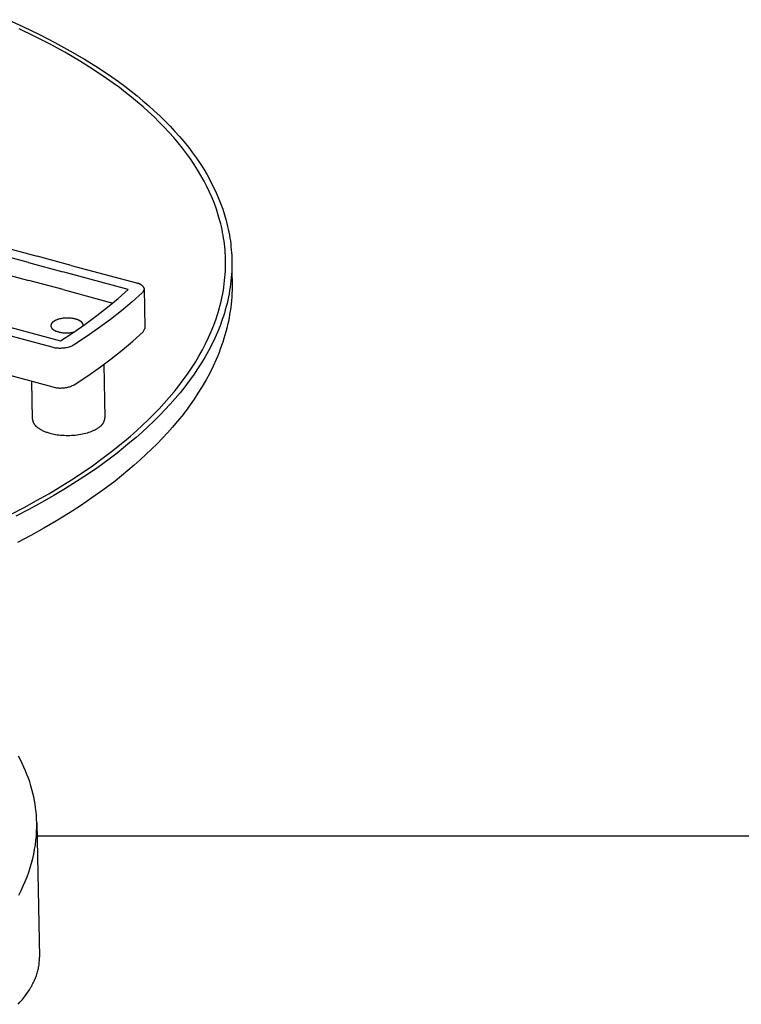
# Model space of a CAD drawing. Header units: millimetres. Extents: x 10249 to 12819, y -11746 to -10122.
# Tile 36 of 37: x 12307 to 12386, y -10567 to -10459. Entities that reach past the tile are written whole.
import ezdxf

# ---------------------------------------------------------------- set-up
doc = ezdxf.new("R2010")
doc.units = ezdxf.units.MM
doc.layers.add('Make2D$Visible$Curvas', color=7, linetype='Continuous')

msp = doc.modelspace()

# ---------------------------------------------------------------- linework, layer by layer
at = {"layer": 'Make2D$Visible$Curvas', "color": 7, "lineweight": -3, "true_color": 0xededed}
for p, q in [((12305.37, -10458.71), (12307.16, -10459.52)), ((12308.4, -10460.56), (12306.66, -10459.73)), ((12307.16, -10459.52), (12308.92, -10460.36)), ((12310.09, -10461.42), (12308.4, -10460.56)), ((12308.92, -10460.36), (12310.62, -10461.23)), ((12311.74, -10462.32), (12310.09, -10461.42)), ((12310.62, -10461.23), (12312.28, -10462.14)), ((12312.28, -10462.14), (12313.89, -10463.07)), ((12313.33, -10463.25), (12311.74, -10462.32)), ((12314.87, -10464.21), (12313.33, -10463.25)), ((12313.89, -10463.07), (12315.44, -10464.04)), ((12316.34, -10465.2), (12314.87, -10464.21)), ((12315.44, -10464.04), (12316.93, -10465.04)), ((12317.06, -10465.71), (12316.34, -10465.2)), ((12316.93, -10465.04), (12317.65, -10465.55)), ((12317.65, -10465.55), (12318.35, -10466.07)), ((12317.76, -10466.22), (12317.06, -10465.71)), ((12318.44, -10466.75), (12317.76, -10466.22)), ((12318.35, -10466.07), (12319.04, -10466.6)), ((12319.04, -10466.6), (12319.71, -10467.13)), ((12319.1, -10467.27), (12318.44, -10466.75)), ((12319.75, -10467.81), (12319.1, -10467.27)), ((12319.71, -10467.13), (12320.36, -10467.67)), ((12320.36, -10467.67), (12321, -10468.22)), ((12320.38, -10468.35), (12319.75, -10467.81)), ((12320.99, -10468.9), (12320.38, -10468.35)), ((12321, -10468.22), (12321.61, -10468.77)), ((12321.61, -10468.77), (12322.21, -10469.33)), ((12321.58, -10469.45), (12320.99, -10468.9)), ((12322.16, -10470.02), (12321.58, -10469.45)), ((12322.21, -10469.33), (12322.79, -10469.9)), ((12322.79, -10469.9), (12323.35, -10470.47)), ((12322.71, -10470.58), (12322.16, -10470.02)), ((12323.24, -10471.16), (12322.71, -10470.58)), ((12323.35, -10470.47), (12323.89, -10471.05)), ((12323.76, -10471.73), (12323.24, -10471.16)), ((12324.25, -10472.32), (12323.76, -10471.73)), ((12323.89, -10471.05), (12324.4, -10471.63)), ((12324.4, -10471.63), (12324.9, -10472.22)), ((12324.72, -10472.91), (12324.25, -10472.32)), ((12325.17, -10473.5), (12324.72, -10472.91)), ((12324.9, -10472.22), (12325.38, -10472.81)), ((12325.38, -10472.81), (12325.83, -10473.41)), ((12325.6, -10474.1), (12325.17, -10473.5)), ((12326.01, -10474.7), (12325.6, -10474.1)), ((12325.83, -10473.41), (12326.27, -10474.01)), ((12326.27, -10474.01), (12326.68, -10474.62)), ((12326.4, -10475.31), (12326.01, -10474.7)), ((12326.76, -10475.92), (12326.4, -10475.31)), ((12326.68, -10474.62), (12327.07, -10475.24)), ((12327.07, -10475.24), (12327.44, -10475.85)), ((12327.11, -10476.54), (12326.76, -10475.92)), ((12327.44, -10475.85), (12327.78, -10476.47)), ((12327.43, -10477.16), (12327.11, -10476.54)), ((12327.72, -10477.78), (12327.43, -10477.16)), ((12327.78, -10476.47), (12328.1, -10477.1)), ((12328.1, -10477.1), (12328.4, -10477.72)), ((12328, -10478.4), (12327.72, -10477.78)), ((12328.25, -10479.03), (12328, -10478.4)), ((12328.4, -10477.72), (12328.68, -10478.36)), ((12328.68, -10478.36), (12328.94, -10478.99)), ((12328.48, -10479.66), (12328.25, -10479.03)), ((12328.68, -10480.3), (12328.48, -10479.66)), ((12328.94, -10478.99), (12329.17, -10479.63)), ((12329.17, -10479.63), (12329.37, -10480.26)), ((12328.87, -10480.93), (12328.68, -10480.3)), ((12329.37, -10480.26), (12329.56, -10480.9)), ((12328.95, -10481.25), (12328.87, -10480.93)), ((12329.03, -10481.57), (12328.95, -10481.25)), ((12329.1, -10481.89), (12329.03, -10481.57)), ((12329.56, -10480.9), (12329.64, -10481.23)), ((12329.64, -10481.23), (12329.72, -10481.55)), ((12329.72, -10481.55), (12329.79, -10481.87)), ((12329.79, -10481.87), (12329.85, -10482.19)), ((12300.25, -10482.6), (12308.65, -10484.85)), ((12329.16, -10482.21), (12329.1, -10481.89)), ((12329.22, -10482.53), (12329.16, -10482.21)), ((12329.27, -10482.85), (12329.22, -10482.53)), ((12329.32, -10483.17), (12329.27, -10482.85)), ((12329.85, -10482.19), (12329.91, -10482.51)), ((12329.91, -10482.51), (12329.97, -10482.84)), ((12329.97, -10482.84), (12330.02, -10483.16)), ((12307.71, -10485.55), (12299.31, -10483.3)), ((12329.36, -10483.49), (12329.32, -10483.17)), ((12329.4, -10483.81), (12329.36, -10483.49)), ((12329.43, -10484.13), (12329.4, -10483.81)), ((12330.02, -10483.16), (12330.06, -10483.48)), ((12330.06, -10483.48), (12330.09, -10483.81)), ((12330.09, -10483.81), (12330.12, -10484.13)), ((12312.42, -10485.86), (12308.65, -10484.85)), ((12329.45, -10484.45), (12329.43, -10484.13)), ((12329.47, -10484.77), (12329.45, -10484.45)), ((12329.48, -10485.09), (12329.47, -10484.77)), ((12329.49, -10485.41), (12329.48, -10485.09)), ((12330.12, -10484.13), (12330.15, -10484.45)), ((12330.15, -10484.45), (12330.17, -10484.78)), ((12330.17, -10484.78), (12330.18, -10485.1)), ((12330.18, -10485.1), (12330.19, -10485.43)), ((12301.14, -10485.75), (12307.75, -10487.53)), ((12307.71, -10485.55), (12311.49, -10486.56)), ((12312.42, -10485.86), (12319.65, -10487.8)), ((12329.47, -10486.48), (12329.49, -10486.12)), ((12329.49, -10485.77), (12329.49, -10485.41)), ((12329.49, -10486.12), (12329.49, -10485.77)), ((12330.18, -10486.14), (12330.17, -10486.5)), ((12330.19, -10485.78), (12330.18, -10486.14)), ((12330.19, -10485.43), (12330.2, -10486.68)), ((12330.19, -10485.43), (12330.19, -10485.78)), ((12318.73, -10488.51), (12311.49, -10486.56)), ((12329.39, -10487.54), (12329.42, -10487.19)), ((12329.42, -10487.19), (12329.45, -10486.83)), ((12329.45, -10486.83), (12329.47, -10486.48)), ((12330.12, -10487.21), (12330.08, -10487.57)), ((12330.15, -10486.86), (12330.12, -10487.21)), ((12330.17, -10486.5), (12330.15, -10486.86)), ((12330.2, -10486.68), (12330.21, -10487.83)), ((12311.53, -10488.54), (12307.75, -10487.53)), ((12319.65, -10487.8), (12319.69, -10487.8)), ((12319.69, -10487.8), (12319.72, -10487.81)), ((12319.72, -10487.81), (12319.75, -10487.81)), ((12319.75, -10487.81), (12319.79, -10487.82)), ((12319.79, -10487.82), (12319.82, -10487.83)), ((12319.82, -10487.83), (12319.85, -10487.83)), ((12319.85, -10487.83), (12319.88, -10487.84)), ((12319.88, -10487.84), (12319.91, -10487.85)), ((12319.91, -10487.85), (12319.94, -10487.87)), ((12319.94, -10487.87), (12319.97, -10487.88)), ((12319.97, -10487.88), (12320, -10487.89)), ((12320, -10487.89), (12320.03, -10487.91)), ((12320.03, -10487.91), (12320.06, -10487.92)), ((12320.06, -10487.92), (12320.09, -10487.94)), ((12320.09, -10487.94), (12320.12, -10487.96)), ((12320.12, -10487.96), (12320.15, -10487.98)), ((12320.15, -10487.98), (12320.17, -10488)), ((12320.17, -10488), (12320.2, -10488.02)), ((12320.2, -10488.02), (12320.22, -10488.04)), ((12320.22, -10488.04), (12320.25, -10488.06)), ((12320.25, -10488.06), (12320.27, -10488.09)), ((12320.27, -10488.09), (12320.3, -10488.11)), ((12320.3, -10488.11), (12320.32, -10488.13)), ((12320.32, -10488.13), (12320.34, -10488.16)), ((12320.34, -10488.16), (12320.36, -10488.19)), ((12320.36, -10488.19), (12320.38, -10488.21)), ((12320.38, -10488.21), (12320.4, -10488.24)), ((12320.4, -10488.24), (12320.41, -10488.27)), ((12320.41, -10488.27), (12320.43, -10488.3)), ((12320.43, -10488.3), (12320.45, -10488.33)), ((12320.45, -10488.33), (12320.46, -10488.36)), ((12320.46, -10488.36), (12320.47, -10488.39)), ((12320.47, -10488.39), (12320.49, -10488.42)), ((12329.25, -10488.6), (12329.3, -10488.25)), ((12329.3, -10488.25), (12329.35, -10487.9)), ((12329.35, -10487.9), (12329.39, -10487.54)), ((12329.99, -10488.28), (12329.94, -10488.64)), ((12330.04, -10487.93), (12329.99, -10488.28)), ((12330.08, -10487.57), (12330.04, -10487.93)), ((12330.21, -10487.83), (12330.22, -10488.22)), ((12330.22, -10488.22), (12330.21, -10488.6)), ((12311.53, -10488.54), (12317.02, -10490.02)), ((12317.61, -10489.51), (12318.73, -10488.51)), ((12320.32, -10488.85), (12319.18, -10489.88)), ((12320.51, -10488.48), (12320.32, -10488.85)), ((12320.49, -10488.42), (12320.5, -10488.45)), ((12320.5, -10488.45), (12320.51, -10488.48)), ((12320.51, -10488.48), (12320.54, -10490.46)), ((12329.04, -10489.66), (12329.11, -10489.31)), ((12329.11, -10489.31), (12329.18, -10488.96)), ((12329.18, -10488.96), (12329.25, -10488.6)), ((12329.81, -10489.35), (12329.73, -10489.7)), ((12329.88, -10488.99), (12329.81, -10489.35)), ((12329.94, -10488.64), (12329.88, -10488.99)), ((12330.17, -10489.37), (12330.14, -10489.75)), ((12330.19, -10488.98), (12330.17, -10489.37)), ((12330.21, -10488.6), (12330.19, -10488.98)), ((12315.27, -10491.41), (12316.45, -10490.48)), ((12316.45, -10490.48), (12317.61, -10489.51)), ((12319.18, -10489.88), (12318, -10490.87)), ((12320.54, -10490.46), (12320.57, -10492.83)), ((12328.77, -10490.71), (12328.87, -10490.36)), ((12328.87, -10490.36), (12328.96, -10490.01)), ((12328.96, -10490.01), (12329.04, -10489.66)), ((12329.56, -10490.41), (12329.46, -10490.76)), ((12329.65, -10490.06), (12329.56, -10490.41)), ((12329.73, -10489.7), (12329.65, -10490.06)), ((12330.06, -10490.51), (12330, -10490.9)), ((12330.1, -10490.13), (12330.06, -10490.51)), ((12330.14, -10489.75), (12330.1, -10490.13)), ((12313.95, -10492.38), (12315.27, -10491.41)), ((12318, -10490.87), (12316.79, -10491.82)), ((12328.44, -10491.76), (12328.56, -10491.41)), ((12328.56, -10491.41), (12328.67, -10491.06)), ((12328.67, -10491.06), (12328.77, -10490.71)), ((12329.25, -10491.47), (12329.13, -10491.82)), ((12329.36, -10491.12), (12329.25, -10491.47)), ((12329.46, -10490.76), (12329.36, -10491.12)), ((12329.87, -10491.66), (12329.8, -10492.05)), ((12329.94, -10491.28), (12329.87, -10491.66)), ((12330, -10490.9), (12329.94, -10491.28)), ((12303.98, -10492.23), (12311.25, -10494.2)), ((12310.19, -10492.47), (12310.18, -10492.49)), ((12310.18, -10492.49), (12310.18, -10492.51)), ((12310.18, -10492.51), (12310.18, -10492.53)), ((12310.18, -10492.53), (12310.18, -10492.54)), ((12310.18, -10492.54), (12310.18, -10492.54)), ((12310.18, -10492.54), (12310.18, -10492.55)), ((12310.18, -10492.55), (12310.18, -10492.56)), ((12310.18, -10492.56), (12310.18, -10492.56)), ((12310.18, -10492.56), (12310.18, -10492.57)), ((12310.18, -10492.57), (12310.18, -10492.58)), ((12310.18, -10492.58), (12310.18, -10492.58)), ((12310.18, -10492.58), (12310.19, -10492.6)), ((12310.2, -10492.42), (12310.19, -10492.43)), ((12310.19, -10492.43), (12310.19, -10492.45)), ((12310.19, -10492.45), (12310.19, -10492.47)), ((12310.19, -10492.6), (12310.19, -10492.61)), ((12310.19, -10492.61), (12310.19, -10492.62)), ((12310.19, -10492.62), (12310.2, -10492.64)), ((12310.21, -10492.38), (12310.2, -10492.4)), ((12310.2, -10492.4), (12310.2, -10492.42)), ((12310.2, -10492.64), (12310.2, -10492.65)), ((12310.2, -10492.65), (12310.2, -10492.66)), ((12310.2, -10492.66), (12310.21, -10492.67)), ((12310.22, -10492.36), (12310.21, -10492.38)), ((12310.21, -10492.67), (12310.22, -10492.69)), ((12310.23, -10492.33), (12310.22, -10492.34)), ((12310.22, -10492.34), (12310.22, -10492.36)), ((12310.22, -10492.69), (12310.22, -10492.7)), ((12310.22, -10492.7), (12310.23, -10492.71)), ((12310.24, -10492.31), (12310.23, -10492.33)), ((12310.23, -10492.71), (12310.24, -10492.73)), ((12310.25, -10492.29), (12310.24, -10492.31)), ((12310.24, -10492.73), (12310.24, -10492.74)), ((12310.24, -10492.74), (12310.25, -10492.75)), ((12310.26, -10492.28), (12310.25, -10492.29)), ((12310.25, -10492.75), (12310.26, -10492.77)), ((12310.27, -10492.26), (12310.26, -10492.28)), ((12310.28, -10492.24), (12310.27, -10492.26)), ((12310.29, -10492.23), (12310.28, -10492.24)), ((12310.3, -10492.21), (12310.29, -10492.23)), ((12310.31, -10492.2), (12310.3, -10492.21)), ((12310.33, -10492.18), (12310.31, -10492.2)), ((12310.34, -10492.17), (12310.33, -10492.18)), ((12310.35, -10492.16), (12310.34, -10492.17)), ((12310.37, -10492.14), (12310.35, -10492.16)), ((12310.38, -10492.13), (12310.37, -10492.14)), ((12310.4, -10492.12), (12310.38, -10492.13)), ((12310.41, -10492.11), (12310.4, -10492.12)), ((12310.43, -10492.1), (12310.41, -10492.11)), ((12310.44, -10492.09), (12310.43, -10492.1)), ((12310.47, -10492.07), (12310.44, -10492.09)), ((12310.49, -10492.06), (12310.47, -10492.07)), ((12310.51, -10492.04), (12310.49, -10492.06)), ((12310.53, -10492.02), (12310.51, -10492.04)), ((12310.56, -10492.01), (12310.53, -10492.02)), ((12310.59, -10491.99), (12310.56, -10492.01)), ((12310.61, -10491.98), (12310.59, -10491.99)), ((12310.64, -10491.96), (12310.61, -10491.98)), ((12310.67, -10491.95), (12310.64, -10491.96)), ((12310.7, -10491.94), (12310.67, -10491.95)), ((12310.73, -10491.92), (12310.7, -10491.94)), ((12310.76, -10491.91), (12310.73, -10491.92)), ((12310.83, -10491.88), (12310.76, -10491.91)), ((12310.9, -10491.85), (12310.83, -10491.88)), ((12310.97, -10491.83), (12310.9, -10491.85)), ((12311.04, -10491.81), (12310.97, -10491.83)), ((12311.12, -10491.78), (12311.04, -10491.81)), ((12311.2, -10491.77), (12311.12, -10491.78)), ((12311.29, -10491.75), (12311.2, -10491.77)), ((12311.37, -10491.73), (12311.29, -10491.75)), ((12311.46, -10491.72), (12311.37, -10491.73)), ((12311.55, -10491.7), (12311.46, -10491.72)), ((12311.64, -10491.69), (12311.55, -10491.7)), ((12311.73, -10491.69), (12311.64, -10491.69)), ((12311.82, -10491.68), (12311.73, -10491.69)), ((12311.91, -10491.68), (12311.82, -10491.68)), ((12312.01, -10491.68), (12311.91, -10491.68)), ((12312.1, -10491.68), (12312.01, -10491.68)), ((12312.19, -10491.68), (12312.1, -10491.68)), ((12312.27, -10491.69), (12312.19, -10491.68)), ((12312.36, -10491.69), (12312.27, -10491.69)), ((12312.44, -10491.7), (12312.36, -10491.69)), ((12312.53, -10491.71), (12312.44, -10491.7)), ((12312.61, -10491.72), (12312.53, -10491.71)), ((12312.68, -10491.74), (12312.61, -10491.72)), ((12312.61, -10493.31), (12313.95, -10492.38)), ((12312.76, -10491.75), (12312.68, -10491.74)), ((12312.83, -10491.77), (12312.76, -10491.75)), ((12312.9, -10491.79), (12312.83, -10491.77)), ((12312.98, -10491.81), (12312.9, -10491.79)), ((12313.03, -10491.82), (12312.98, -10491.81)), ((12313.07, -10491.84), (12313.03, -10491.82)), ((12313.11, -10491.85), (12313.07, -10491.84)), ((12313.15, -10491.87), (12313.11, -10491.85)), ((12313.19, -10491.88), (12313.15, -10491.87)), ((12313.23, -10491.9), (12313.19, -10491.88)), ((12313.26, -10491.92), (12313.23, -10491.9)), ((12313.3, -10491.94), (12313.26, -10491.92)), ((12313.34, -10491.96), (12313.3, -10491.94)), ((12313.37, -10491.98), (12313.34, -10491.96)), ((12313.41, -10492), (12313.37, -10491.98)), ((12313.44, -10492.02), (12313.41, -10492)), ((12313.47, -10492.04), (12313.44, -10492.02)), ((12313.49, -10492.05), (12313.47, -10492.04)), ((12313.5, -10492.06), (12313.49, -10492.05)), ((12313.52, -10492.07), (12313.5, -10492.06)), ((12313.53, -10492.08), (12313.52, -10492.07)), ((12313.54, -10492.1), (12313.53, -10492.08)), ((12313.56, -10492.11), (12313.54, -10492.1)), ((12313.57, -10492.12), (12313.56, -10492.11)), ((12313.58, -10492.13), (12313.57, -10492.12)), ((12313.59, -10492.14), (12313.58, -10492.13)), ((12313.61, -10492.16), (12313.59, -10492.14)), ((12313.62, -10492.17), (12313.61, -10492.16)), ((12313.63, -10492.18), (12313.62, -10492.17)), ((12313.64, -10492.19), (12313.63, -10492.18)), ((12313.65, -10492.2), (12313.64, -10492.19)), ((12313.66, -10492.22), (12313.65, -10492.2)), ((12313.67, -10492.23), (12313.66, -10492.22)), ((12313.68, -10492.24), (12313.67, -10492.23)), ((12313.68, -10492.26), (12313.68, -10492.24)), ((12313.69, -10492.27), (12313.68, -10492.26)), ((12313.7, -10492.28), (12313.69, -10492.27)), ((12313.7, -10492.3), (12313.7, -10492.28)), ((12313.71, -10492.31), (12313.7, -10492.3)), ((12313.72, -10492.32), (12313.71, -10492.31)), ((12313.72, -10492.33), (12313.72, -10492.32)), ((12313.73, -10492.35), (12313.72, -10492.33)), ((12313.73, -10492.36), (12313.73, -10492.35)), ((12313.74, -10492.37), (12313.73, -10492.36)), ((12313.74, -10492.39), (12313.74, -10492.37)), ((12313.74, -10492.4), (12313.74, -10492.39)), ((12313.74, -10492.41), (12313.74, -10492.4)), ((12313.74, -10492.42), (12313.74, -10492.41)), ((12313.74, -10492.41), (12313.74, -10492.41)), ((12313.75, -10492.43), (12313.74, -10492.42)), ((12313.74, -10492.53), (12313.75, -10492.47)), ((12313.75, -10492.44), (12313.75, -10492.43)), ((12313.75, -10492.43), (12313.75, -10492.43)), ((12313.75, -10492.45), (12313.75, -10492.44)), ((12313.75, -10492.46), (12313.75, -10492.45)), ((12313.75, -10492.45), (12313.75, -10492.45)), ((12313.75, -10492.47), (12313.75, -10492.46)), ((12313.75, -10492.47), (12313.75, -10492.53)), ((12316.79, -10491.82), (12315.45, -10492.81)), ((12327.91, -10493.15), (12328.19, -10492.46)), ((12328.19, -10492.46), (12328.44, -10491.76)), ((12328.88, -10492.52), (12328.6, -10493.22)), ((12329.13, -10491.82), (12328.88, -10492.52)), ((12329.71, -10492.43), (12329.62, -10492.81)), ((12329.8, -10492.05), (12329.71, -10492.43)), ((12310.31, -10494.91), (12303.04, -10492.94)), ((12310.26, -10492.77), (12310.27, -10492.78)), ((12310.27, -10492.78), (12310.28, -10492.79)), ((12310.28, -10492.79), (12310.29, -10492.8)), ((12310.29, -10492.8), (12310.3, -10492.82)), ((12310.3, -10492.82), (12310.31, -10492.83)), ((12310.31, -10492.83), (12310.32, -10492.84)), ((12310.32, -10492.84), (12310.33, -10492.85)), ((12310.33, -10492.85), (12310.34, -10492.87)), ((12310.34, -10492.87), (12310.36, -10492.88)), ((12310.36, -10492.88), (12310.37, -10492.89)), ((12310.37, -10492.89), (12310.38, -10492.9)), ((12310.38, -10492.9), (12310.4, -10492.91)), ((12310.4, -10492.91), (12310.41, -10492.92)), ((12310.41, -10492.92), (12310.43, -10492.93)), ((12310.43, -10492.93), (12310.44, -10492.95)), ((12310.44, -10492.95), (12310.46, -10492.96)), ((12310.46, -10492.96), (12310.49, -10492.98)), ((12310.49, -10492.98), (12310.52, -10493)), ((12310.52, -10493), (12310.55, -10493.02)), ((12310.55, -10493.02), (12310.59, -10493.04)), ((12310.59, -10493.04), (12310.62, -10493.06)), ((12310.62, -10493.06), (12310.66, -10493.08)), ((12310.66, -10493.08), (12310.7, -10493.09)), ((12310.7, -10493.09), (12310.74, -10493.11)), ((12310.74, -10493.11), (12310.78, -10493.13)), ((12310.78, -10493.13), (12310.82, -10493.14)), ((12310.82, -10493.14), (12310.86, -10493.16)), ((12310.86, -10493.16), (12310.9, -10493.17)), ((12310.9, -10493.17), (12310.94, -10493.18)), ((12310.94, -10493.18), (12311.03, -10493.21)), ((12311.03, -10493.21), (12311.11, -10493.23)), ((12311.11, -10493.23), (12311.2, -10493.25)), ((12311.2, -10493.25), (12311.3, -10493.27)), ((12311.25, -10494.2), (12312.61, -10493.31)), ((12311.3, -10493.27), (12311.4, -10493.28)), ((12311.4, -10493.28), (12311.5, -10493.3)), ((12311.5, -10493.3), (12311.61, -10493.31)), ((12311.61, -10493.31), (12311.72, -10493.31)), ((12311.72, -10493.31), (12311.83, -10493.32)), ((12311.83, -10493.32), (12311.95, -10493.32)), ((12311.95, -10493.32), (12312.06, -10493.32)), ((12312.06, -10493.32), (12312.18, -10493.31)), ((12312.18, -10493.31), (12312.29, -10493.3)), ((12312.29, -10493.3), (12312.4, -10493.29)), ((12312.4, -10493.29), (12312.52, -10493.27)), ((12312.52, -10493.27), (12312.62, -10493.25)), ((12312.62, -10493.25), (12312.73, -10493.23)), ((12314.08, -10493.76), (12312.69, -10494.67)), ((12315.45, -10492.81), (12314.08, -10493.76)), ((12319.25, -10494.24), (12320.39, -10493.21)), ((12320.39, -10493.21), (12320.57, -10492.83)), ((12327.28, -10494.52), (12327.61, -10493.83)), ((12327.61, -10493.83), (12327.91, -10493.15)), ((12328.6, -10493.22), (12328.29, -10493.91)), ((12329.42, -10493.57), (12329.3, -10493.95)), ((12329.52, -10493.19), (12329.42, -10493.57)), ((12329.62, -10492.81), (12329.52, -10493.19)), ((12310.42, -10494.94), (12310.31, -10494.91)), ((12312.04, -10494.92), (12311.92, -10494.95)), ((12312.15, -10494.89), (12312.04, -10494.92)), ((12312.26, -10494.85), (12312.15, -10494.89)), ((12312.37, -10494.81), (12312.26, -10494.85)), ((12312.48, -10494.77), (12312.37, -10494.81)), ((12312.58, -10494.72), (12312.48, -10494.77)), ((12312.69, -10494.67), (12312.58, -10494.72)), ((12318.07, -10495.23), (12319.25, -10494.24)), ((12326.93, -10495.2), (12327.28, -10494.52)), ((12327.96, -10494.6), (12327.61, -10495.28)), ((12328.29, -10493.91), (12327.96, -10494.6)), ((12329.05, -10494.72), (12328.91, -10495.1)), ((12329.18, -10494.34), (12329.05, -10494.72)), ((12329.3, -10493.95), (12329.18, -10494.34)), ((12310.53, -10494.97), (12310.42, -10494.94)), ((12310.65, -10494.99), (12310.53, -10494.97)), ((12310.76, -10495), (12310.65, -10494.99)), ((12310.88, -10495.02), (12310.76, -10495)), ((12311, -10495.02), (12310.88, -10495.02)), ((12311.11, -10495.03), (12311, -10495.02)), ((12311.23, -10495.03), (12311.11, -10495.03)), ((12311.35, -10495.02), (12311.23, -10495.03)), ((12311.46, -10495.02), (12311.35, -10495.02)), ((12311.58, -10495.01), (12311.46, -10495.02)), ((12311.69, -10494.99), (12311.58, -10495.01)), ((12311.81, -10494.97), (12311.69, -10494.99)), ((12311.92, -10494.95), (12311.81, -10494.97)), ((12316.86, -10496.19), (12318.07, -10495.23)), ((12326.15, -10496.54), (12326.55, -10495.87)), ((12326.55, -10495.87), (12326.93, -10495.2)), ((12327.23, -10495.96), (12326.82, -10496.63)), ((12327.61, -10495.28), (12327.23, -10495.96)), ((12328.62, -10495.86), (12328.45, -10496.24)), ((12328.77, -10495.48), (12328.62, -10495.86)), ((12328.91, -10495.1), (12328.77, -10495.48)), ((12315.53, -10497.18), (12316.86, -10496.19)), ((12316.05, -10496.8), (12316.15, -10502.71)), ((12325.73, -10497.21), (12326.15, -10496.54)), ((12326.82, -10496.63), (12326.4, -10497.3)), ((12328.11, -10496.99), (12327.74, -10497.75)), ((12328.45, -10496.24), (12328.11, -10496.99)), ((12303.13, -10497.31), (12310.39, -10499.29)), ((12312.77, -10499.05), (12314.16, -10498.13)), ((12314.16, -10498.13), (12315.53, -10497.18)), ((12324.81, -10498.52), (12325.28, -10497.87)), ((12325.28, -10497.87), (12325.73, -10497.21)), ((12325.94, -10497.97), (12325.47, -10498.63)), ((12326.4, -10497.3), (12325.94, -10497.97)), ((12327.74, -10497.75), (12327.34, -10498.5)), ((12308.15, -10502.84), (12308.07, -10498.66)), ((12312.04, -10499.32), (12312.15, -10499.29)), ((12312.15, -10499.29), (12312.25, -10499.26)), ((12312.25, -10499.26), (12312.36, -10499.22)), ((12312.36, -10499.22), (12312.46, -10499.18)), ((12312.46, -10499.18), (12312.57, -10499.14)), ((12312.57, -10499.14), (12312.67, -10499.1)), ((12312.67, -10499.1), (12312.77, -10499.05)), ((12323.8, -10499.81), (12324.32, -10499.17)), ((12324.32, -10499.17), (12324.81, -10498.52)), ((12324.98, -10499.28), (12324.46, -10499.93)), ((12325.47, -10498.63), (12324.98, -10499.28)), ((12326.9, -10499.25), (12326.44, -10499.99)), ((12327.34, -10498.5), (12326.9, -10499.25)), ((12310.39, -10499.29), (12310.5, -10499.32)), ((12310.5, -10499.32), (12310.61, -10499.34)), ((12310.61, -10499.34), (12310.71, -10499.36)), ((12310.71, -10499.36), (12310.82, -10499.38)), ((12310.82, -10499.38), (12310.93, -10499.39)), ((12310.93, -10499.39), (12311.05, -10499.4)), ((12311.05, -10499.4), (12311.16, -10499.41)), ((12311.16, -10499.41), (12311.27, -10499.41)), ((12311.27, -10499.41), (12311.38, -10499.4)), ((12311.38, -10499.4), (12311.49, -10499.4)), ((12311.49, -10499.4), (12311.6, -10499.39)), ((12311.6, -10499.39), (12311.71, -10499.38)), ((12311.71, -10499.38), (12311.82, -10499.36)), ((12311.82, -10499.36), (12311.93, -10499.34)), ((12311.93, -10499.34), (12312.04, -10499.32)), ((12323.27, -10500.45), (12323.8, -10499.81)), ((12324.46, -10499.93), (12323.92, -10500.57)), ((12326.44, -10499.99), (12326.02, -10500.62)), ((12322.14, -10501.7), (12322.72, -10501.08)), ((12322.72, -10501.08), (12323.27, -10500.45)), ((12323.36, -10501.2), (12322.78, -10501.83)), ((12323.92, -10500.57), (12323.36, -10501.2)), ((12325.58, -10501.25), (12325.12, -10501.88)), ((12326.02, -10500.62), (12325.58, -10501.25)), ((12320.93, -10502.92), (12321.55, -10502.31)), ((12321.55, -10502.31), (12322.14, -10501.7)), ((12322.19, -10502.45), (12321.57, -10503.06)), ((12322.78, -10501.83), (12322.19, -10502.45)), ((12324.64, -10502.5), (12324.14, -10503.12)), ((12325.12, -10501.88), (12324.64, -10502.5)), ((12308.15, -10502.84), (12308.15, -10502.87)), ((12308.15, -10502.87), (12308.15, -10502.9)), ((12308.15, -10502.9), (12308.16, -10502.94)), ((12308.16, -10502.94), (12308.16, -10502.97)), ((12308.16, -10502.97), (12308.17, -10503)), ((12308.17, -10503), (12308.17, -10503.03)), ((12308.17, -10503.03), (12308.18, -10503.06)), ((12308.18, -10503.06), (12308.19, -10503.09)), ((12308.19, -10503.09), (12308.2, -10503.12)), ((12308.2, -10503.12), (12308.21, -10503.15)), ((12308.21, -10503.15), (12308.22, -10503.18)), ((12308.22, -10503.18), (12308.23, -10503.21)), ((12308.23, -10503.21), (12308.25, -10503.24)), ((12308.25, -10503.24), (12308.26, -10503.27)), ((12308.26, -10503.27), (12308.28, -10503.29)), ((12308.28, -10503.29), (12308.3, -10503.32)), ((12308.3, -10503.32), (12308.31, -10503.35)), ((12308.31, -10503.35), (12308.33, -10503.38)), ((12308.33, -10503.38), (12308.35, -10503.41)), ((12308.35, -10503.41), (12308.37, -10503.44)), ((12308.37, -10503.44), (12308.4, -10503.47)), ((12308.4, -10503.47), (12308.42, -10503.5)), ((12308.42, -10503.5), (12308.44, -10503.52)), ((12308.44, -10503.52), (12308.47, -10503.55)), ((12308.47, -10503.55), (12308.5, -10503.58)), ((12308.5, -10503.58), (12308.52, -10503.61)), ((12308.52, -10503.61), (12308.55, -10503.63)), ((12308.55, -10503.63), (12308.58, -10503.66)), ((12315.64, -10503.65), (12315.67, -10503.63)), ((12315.67, -10503.63), (12315.71, -10503.6)), ((12315.71, -10503.6), (12315.74, -10503.57)), ((12315.74, -10503.57), (12315.77, -10503.54)), ((12315.77, -10503.54), (12315.8, -10503.51)), ((12315.8, -10503.51), (12315.83, -10503.47)), ((12315.83, -10503.47), (12315.86, -10503.44)), ((12315.86, -10503.44), (12315.89, -10503.4)), ((12315.89, -10503.4), (12315.92, -10503.37)), ((12315.92, -10503.37), (12315.94, -10503.33)), ((12315.94, -10503.33), (12315.97, -10503.29)), ((12315.97, -10503.29), (12315.99, -10503.26)), ((12315.99, -10503.26), (12316.01, -10503.22)), ((12316.01, -10503.22), (12316.03, -10503.18)), ((12316.03, -10503.18), (12316.05, -10503.14)), ((12316.05, -10503.14), (12316.06, -10503.1)), ((12316.06, -10503.1), (12316.08, -10503.05)), ((12316.08, -10503.05), (12316.09, -10503.01)), ((12316.09, -10503.01), (12316.11, -10502.97)), ((12316.11, -10502.97), (12316.12, -10502.93)), ((12316.12, -10502.93), (12316.13, -10502.88)), ((12316.13, -10502.88), (12316.14, -10502.84)), ((12316.14, -10502.8), (12316.15, -10502.75)), ((12316.14, -10502.84), (12316.14, -10502.8)), ((12316.15, -10502.75), (12316.15, -10502.71)), ((12319.65, -10504.12), (12320.3, -10503.52)), ((12320.3, -10503.52), (12320.93, -10502.92)), ((12321.57, -10503.06), (12320.93, -10503.67)), ((12324.14, -10503.12), (12323.61, -10503.74)), ((12308.58, -10503.66), (12308.61, -10503.69)), ((12308.61, -10503.69), (12308.64, -10503.71)), ((12308.64, -10503.71), (12308.67, -10503.74)), ((12308.67, -10503.74), (12308.7, -10503.76)), ((12308.7, -10503.76), (12308.74, -10503.79)), ((12308.74, -10503.79), (12308.77, -10503.82)), ((12308.77, -10503.82), (12308.84, -10503.86)), ((12308.84, -10503.86), (12308.91, -10503.91)), ((12308.91, -10503.91), (12308.99, -10503.96)), ((12308.99, -10503.96), (12309.07, -10504)), ((12309.07, -10504), (12309.15, -10504.04)), ((12309.15, -10504.04), (12309.23, -10504.09)), ((12309.23, -10504.09), (12309.32, -10504.13)), ((12309.32, -10504.13), (12309.4, -10504.16)), ((12309.4, -10504.16), (12309.49, -10504.2)), ((12309.49, -10504.2), (12309.58, -10504.24)), ((12309.58, -10504.24), (12309.67, -10504.27)), ((12309.67, -10504.27), (12309.77, -10504.3)), ((12309.77, -10504.3), (12309.86, -10504.33)), ((12309.86, -10504.33), (12310.05, -10504.39)), ((12310.05, -10504.39), (12310.2, -10504.43)), ((12310.2, -10504.43), (12310.37, -10504.46)), ((12310.37, -10504.46), (12310.53, -10504.5)), ((12310.53, -10504.5), (12310.71, -10504.53)), ((12310.71, -10504.53), (12310.89, -10504.56)), ((12310.89, -10504.56), (12311.07, -10504.58)), ((12311.07, -10504.58), (12311.26, -10504.6)), ((12311.26, -10504.6), (12311.45, -10504.62)), ((12311.45, -10504.62), (12311.65, -10504.63)), ((12311.65, -10504.63), (12311.85, -10504.64)), ((12311.85, -10504.64), (12312.06, -10504.64)), ((12312.06, -10504.64), (12312.26, -10504.64)), ((12312.26, -10504.64), (12312.47, -10504.63)), ((12312.47, -10504.63), (12312.67, -10504.61)), ((12312.67, -10504.61), (12312.88, -10504.6)), ((12312.88, -10504.6), (12313.08, -10504.57)), ((12313.08, -10504.57), (12313.28, -10504.55)), ((12313.28, -10504.55), (12313.48, -10504.51)), ((12313.48, -10504.51), (12313.67, -10504.48)), ((12313.67, -10504.48), (12313.86, -10504.44)), ((12313.86, -10504.44), (12314.04, -10504.39)), ((12314.04, -10504.39), (12314.22, -10504.34)), ((12314.22, -10504.34), (12314.39, -10504.29)), ((12314.39, -10504.29), (12314.55, -10504.23)), ((12314.55, -10504.23), (12314.71, -10504.17)), ((12314.71, -10504.17), (12314.86, -10504.11)), ((12314.86, -10504.11), (12314.93, -10504.08)), ((12314.93, -10504.08), (12314.99, -10504.05)), ((12314.99, -10504.05), (12315.06, -10504.02)), ((12315.06, -10504.02), (12315.13, -10503.98)), ((12315.13, -10503.98), (12315.19, -10503.95)), ((12315.19, -10503.95), (12315.25, -10503.91)), ((12315.25, -10503.91), (12315.31, -10503.88)), ((12315.31, -10503.88), (12315.36, -10503.84)), ((12315.36, -10503.84), (12315.42, -10503.81)), ((12315.42, -10503.81), (12315.47, -10503.77)), ((12315.47, -10503.77), (12315.52, -10503.74)), ((12315.52, -10503.74), (12315.56, -10503.7)), ((12315.56, -10503.7), (12315.6, -10503.68)), ((12315.6, -10503.68), (12315.64, -10503.65)), ((12318.31, -10505.28), (12318.99, -10504.71)), ((12318.99, -10504.71), (12319.65, -10504.12)), ((12320.28, -10504.27), (12319.61, -10504.86)), ((12320.93, -10503.67), (12320.28, -10504.27)), ((12323.07, -10504.35), (12322.51, -10504.96)), ((12323.61, -10503.74), (12323.07, -10504.35)), ((12316.89, -10506.42), (12318.31, -10505.28)), ((12318.92, -10505.44), (12317.5, -10506.59)), ((12319.61, -10504.86), (12318.92, -10505.44)), ((12321.92, -10505.56), (12321.32, -10506.16)), ((12322.51, -10504.96), (12321.92, -10505.56)), ((12315.86, -10507.2), (12316.89, -10506.42)), ((12317.5, -10506.59), (12316.46, -10507.38)), ((12320.69, -10506.76), (12320.05, -10507.35)), ((12321.32, -10506.16), (12320.69, -10506.76)), ((12313.64, -10508.77), (12314.77, -10507.99)), ((12314.77, -10507.99), (12315.86, -10507.2)), ((12316.46, -10507.38), (12315.36, -10508.17)), ((12319.38, -10507.94), (12318.7, -10508.52)), ((12320.05, -10507.35), (12319.38, -10507.94)), ((12312.46, -10509.54), (12313.64, -10508.77)), ((12314.22, -10508.95), (12313.03, -10509.74)), ((12315.36, -10508.17), (12314.22, -10508.95)), ((12318.7, -10508.52), (12317.27, -10509.68)), ((12311.22, -10510.31), (12312.46, -10509.54)), ((12313.03, -10509.74), (12311.79, -10510.51)), ((12317.27, -10509.68), (12315.94, -10510.68)), ((12308.61, -10511.84), (12309.94, -10511.08)), ((12309.94, -10511.08), (12311.22, -10510.31)), ((12311.79, -10510.51), (12310.5, -10511.29)), ((12315.94, -10510.68), (12314.72, -10511.55)), ((12307.23, -10512.59), (12308.61, -10511.84)), ((12309.15, -10512.05), (12307.76, -10512.81)), ((12310.5, -10511.29), (12309.15, -10512.05)), ((12314.72, -10511.55), (12313.45, -10512.41)), ((12305.8, -10513.34), (12307.23, -10512.59)), ((12307.76, -10512.81), (12306.32, -10513.56)), ((12312.14, -10513.26), (12310.79, -10514.08)), ((12313.45, -10512.41), (12312.14, -10513.26)), ((12310.79, -10514.08), (12309.4, -10514.9)), ((12309.4, -10514.9), (12307.97, -10515.69)), ((12307.97, -10515.69), (12306.5, -10516.47))]:
    msp.add_line(p, q, dxfattribs=at)
at = {"layer": 'Make2D$Visible$Curvas', "color": 7, "lineweight": -3, "true_color": 0xffffff}
for p, q in [((12306.81, -10540.48), (12306.59, -10540.07)), ((12307.01, -10540.88), (12306.81, -10540.48)), ((12307.2, -10541.29), (12307.01, -10540.88)), ((12307.38, -10541.7), (12307.2, -10541.29)), ((12307.54, -10542.11), (12307.38, -10541.7)), ((12307.7, -10542.52), (12307.54, -10542.11)), ((12307.84, -10542.93), (12307.7, -10542.52)), ((12307.97, -10543.34), (12307.84, -10542.93)), ((12308.09, -10543.75), (12307.97, -10543.34)), ((12308.19, -10544.16), (12308.09, -10543.75)), ((12308.29, -10544.57), (12308.19, -10544.16)), ((12308.37, -10544.98), (12308.29, -10544.57)), ((12308.44, -10545.39), (12308.37, -10544.98)), ((12308.5, -10545.8), (12308.44, -10545.39)), ((12308.55, -10546.21), (12308.5, -10545.8)), ((12308.59, -10546.62), (12308.55, -10546.21)), ((12308.61, -10547.03), (12308.59, -10546.62)), ((12308.62, -10547.44), (12308.61, -10547.03)), ((12308.61, -10548.41), (12308.63, -10547.92)), ((12308.63, -10547.92), (12308.62, -10547.44)), ((12308.62, -10547.44), (12308.92, -10562.28)), ((12308.53, -10549.4), (12308.58, -10548.9)), ((12308.58, -10548.9), (12308.61, -10548.41)), ((12791.37, -10548.93), (12308.58, -10548.93)), ((12308.3, -10550.89), (12308.39, -10550.39)), ((12308.39, -10550.39), (12308.47, -10549.89)), ((12308.47, -10549.89), (12308.53, -10549.4)), ((12308.05, -10551.89), (12308.18, -10551.39)), ((12308.18, -10551.39), (12308.3, -10550.89)), ((12307.74, -10552.9), (12307.9, -10552.39)), ((12307.9, -10552.39), (12308.05, -10551.89)), ((12307.35, -10553.91), (12307.55, -10553.41)), ((12307.55, -10553.41), (12307.74, -10552.9)), ((12306.9, -10554.93), (12307.13, -10554.42)), ((12307.13, -10554.42), (12307.35, -10553.91)), ((12306.64, -10555.43), (12306.9, -10554.93)), ((12308.92, -10562.47), (12308.92, -10562.28)), ((12308.8, -10563.52), (12308.83, -10563.4)), ((12308.83, -10563.4), (12308.85, -10563.27)), ((12308.85, -10563.27), (12308.87, -10563.14)), ((12308.87, -10563.14), (12308.88, -10563.02)), ((12308.88, -10563.02), (12308.9, -10562.83)), ((12308.9, -10562.83), (12308.91, -10562.65)), ((12308.91, -10562.65), (12308.92, -10562.47)), ((12308.49, -10564.56), (12308.54, -10564.43)), ((12308.54, -10564.43), (12308.59, -10564.3)), ((12308.59, -10564.3), (12308.63, -10564.17)), ((12308.63, -10564.17), (12308.67, -10564.04)), ((12308.67, -10564.04), (12308.71, -10563.91)), ((12308.71, -10563.91), (12308.75, -10563.78)), ((12308.75, -10563.78), (12308.78, -10563.65)), ((12308.78, -10563.65), (12308.8, -10563.52)), ((12307.9, -10565.74), (12307.98, -10565.61)), ((12307.98, -10565.61), (12308.06, -10565.48)), ((12308.06, -10565.48), (12308.13, -10565.35)), ((12308.13, -10565.35), (12308.2, -10565.21)), ((12308.2, -10565.21), (12308.26, -10565.08)), ((12308.26, -10565.08), (12308.33, -10564.95)), ((12308.33, -10564.95), (12308.39, -10564.82)), ((12308.39, -10564.82), (12308.44, -10564.69)), ((12308.44, -10564.69), (12308.49, -10564.56)), ((12307.03, -10566.95), (12307.25, -10566.68)), ((12307.25, -10566.68), (12307.45, -10566.41)), ((12307.45, -10566.41), (12307.64, -10566.14)), ((12307.64, -10566.14), (12307.82, -10565.88)), ((12307.82, -10565.88), (12307.9, -10565.74)), ((12306.55, -10567.49), (12306.8, -10567.22)), ((12306.8, -10567.22), (12307.03, -10566.95))]:
    msp.add_line(p, q, dxfattribs=at)

doc.saveas('drawing.dxf')
